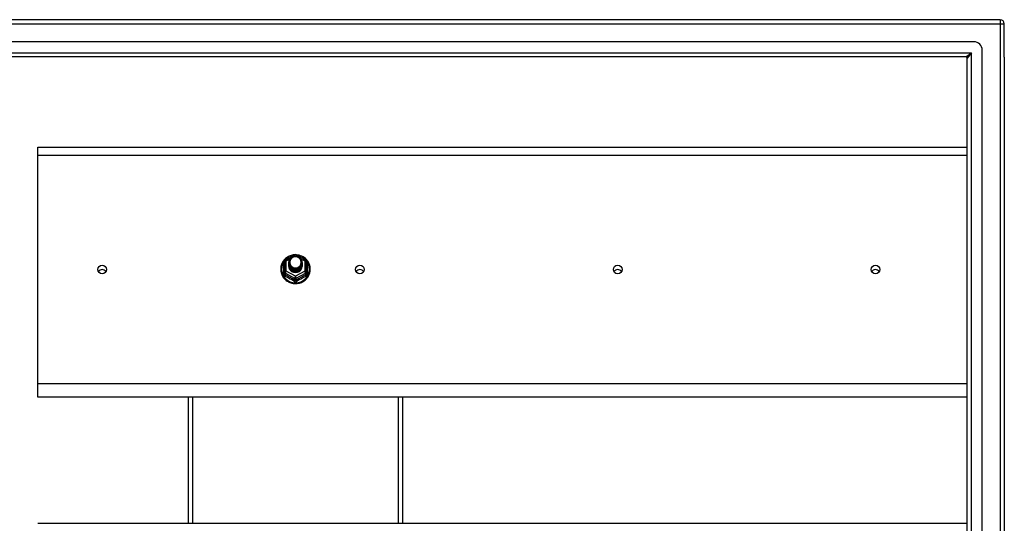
# Model space of a CAD drawing. Header units: inches. Extents: x 56.1 to 140.1, y 34.7 to 67.
# Tile 18 of 22: x 75.1 to 98.1, y 54.2 to 65.9. Entities that reach past the tile are written whole.
import ezdxf

# ---------------------------------------------------------------- set-up
doc = ezdxf.new("R2010")
doc.units = ezdxf.units.IN
doc.header["$MEASUREMENT"] = 0
doc.layers.add('Visible Edges(ANSI)', color=7, linetype='Continuous', lineweight=25)
doc.layers.add('Visible Tangent Edges(ANSI)', color=7, linetype='Continuous', lineweight=25)

msp = doc.modelspace()

# ---------------------------------------------------------------- linework, layer by layer
at = {"layer": 'Visible Edges(ANSI)'}
for p, q in [((97.964, 65.868), (56.162, 65.868)), ((98.063, 64.994), (98.063, 65.769)), ((97.354, 65.356), (56.771, 65.356)), ((97.551, 36.577), (97.551, 65.159)), ((97.166, 65.002), (56.96, 65.002)), ((97.197, 36.765), (97.197, 64.971)), ((98.063, 64.994), (98.063, 36.742)), ((75.563, 62.716), (75.563, 62.903)), ((75.563, 62.903), (97.197, 62.903)), ((75.563, 57.398), (75.563, 62.716)), ((81.329, 60.282), (81.544, 60.401)), ((81.582, 60.401), (81.797, 60.282)), ((81.309, 60.247), (81.309, 60.008)), ((81.409, 60.216), (81.409, 60.217)), ((81.409, 60.204), (81.409, 60.204)), ((81.409, 60.191), (81.409, 60.192)), ((81.409, 60.179), (81.409, 60.179)), ((81.409, 60.166), (81.409, 60.167)), ((81.409, 60.154), (81.409, 60.154)), ((81.409, 60.141), (81.409, 60.141)), ((81.716, 60.21), (81.716, 60.21)), ((81.716, 60.197), (81.716, 60.198)), ((81.716, 60.185), (81.716, 60.185)), ((81.716, 60.172), (81.716, 60.173)), ((81.716, 60.16), (81.716, 60.16)), ((81.716, 60.147), (81.716, 60.148)), ((81.817, 60.008), (81.817, 60.247)), ((81.309, 60.008), (81.309, 59.963)), ((81.545, 59.995), (81.543, 59.986)), ((81.817, 59.963), (81.817, 60.008)), ((75.563, 57.084), (75.563, 57.398)), ((97.197, 57.084), (75.563, 57.084)), ((79.063, 57.084), (79.063, 54.153)), ((84.063, 54.153), (84.063, 57.084)), ((75.563, 54.153), (97.197, 54.153))]:
    msp.add_line(p, q, dxfattribs=at)
at = {"layer": 'Visible Edges(ANSI)', "flags": 128}
for points in [[(81.537, 60.398), (81.512, 60.395), (81.488, 60.391), (81.463, 60.384), (81.44, 60.377), (81.417, 60.367), (81.395, 60.356), (81.373, 60.344), (81.353, 60.33), (81.334, 60.314), (81.316, 60.297), (81.299, 60.279), (81.283, 60.26), (81.269, 60.24), (81.257, 60.219), (81.246, 60.197), (81.237, 60.175), (81.23, 60.151), (81.224, 60.128), (81.22, 60.104), (81.218, 60.08), (81.218, 60.055), (81.219, 60.031), (81.223, 60.007), (81.228, 59.983), (81.235, 59.96), (81.243, 59.937), (81.254, 59.915), (81.266, 59.894), (81.279, 59.873), (81.294, 59.854), (81.311, 59.835), (81.328, 59.818), (81.347, 59.803), (81.367, 59.788), (81.389, 59.775), (81.411, 59.764), (81.433, 59.754), (81.457, 59.746), (81.481, 59.739), (81.505, 59.734), (81.53, 59.731), (81.555, 59.729), (81.58, 59.73), (81.605, 59.732), (81.629, 59.736), (81.654, 59.741), (81.677, 59.748), (81.701, 59.757), (81.723, 59.768), (81.745, 59.78), (81.765, 59.793), (81.785, 59.808), (81.804, 59.824), (81.821, 59.842), (81.837, 59.861), (81.851, 59.88), (81.864, 59.901), (81.876, 59.923), (81.885, 59.945), (81.893, 59.968), (81.9, 59.992), (81.904, 60.016), (81.907, 60.04), (81.908, 60.064)], [(81.43, 60.143), (81.414, 60.182), (81.409, 60.223), (81.417, 60.264), (81.437, 60.301), (81.467, 60.331), (81.505, 60.352), (81.547, 60.361), (81.591, 60.359), (81.632, 60.345), (81.668, 60.32), (81.695, 60.286), (81.712, 60.247), (81.716, 60.204), (81.708, 60.162), (81.688, 60.124), (81.658, 60.092), (81.621, 60.071), (81.578, 60.06), (81.535, 60.061), (81.493, 60.074), (81.458, 60.098), (81.43, 60.13), (81.414, 60.169), (81.409, 60.21)], [(81.447, 60.288), (81.446, 60.285), (81.444, 60.283), (81.443, 60.28), (81.442, 60.277), (81.441, 60.275), (81.44, 60.272), (81.439, 60.269), (81.438, 60.267), (81.438, 60.264), (81.437, 60.261), (81.436, 60.259), (81.436, 60.256), (81.435, 60.253), (81.434, 60.25), (81.434, 60.248), (81.434, 60.245), (81.433, 60.242), (81.433, 60.239), (81.433, 60.236), (81.433, 60.234), (81.433, 60.231), (81.433, 60.228), (81.433, 60.225), (81.433, 60.222)], [(81.449, 60.118), (81.472, 60.099), (81.498, 60.085), (81.526, 60.076), (81.556, 60.073), (81.586, 60.076), (81.615, 60.084), (81.642, 60.098), (81.665, 60.117), (81.684, 60.139), (81.697, 60.166), (81.705, 60.194), (81.707, 60.223), (81.702, 60.252), (81.692, 60.279), (81.675, 60.304), (81.654, 60.325), (81.629, 60.341), (81.601, 60.351), (81.571, 60.355), (81.541, 60.353), (81.512, 60.345), (81.486, 60.331), (81.464, 60.311), (81.447, 60.288)], [(81.908, 60.064), (81.906, 60.095), (81.902, 60.126), (81.894, 60.157), (81.884, 60.186), (81.871, 60.215), (81.855, 60.242), (81.836, 60.268), (81.816, 60.292), (81.793, 60.314), (81.768, 60.333), (81.741, 60.351), (81.712, 60.366), (81.683, 60.378), (81.652, 60.387), (81.621, 60.394), (81.589, 60.398)], [(81.409, 60.216), (81.409, 60.212), (81.41, 60.207), (81.41, 60.203), (81.41, 60.198), (81.411, 60.194), (81.412, 60.19), (81.413, 60.185), (81.414, 60.181), (81.415, 60.176), (81.416, 60.172), (81.418, 60.168), (81.419, 60.164), (81.421, 60.16), (81.423, 60.156), (81.425, 60.151), (81.427, 60.147), (81.43, 60.144), (81.432, 60.14), (81.434, 60.136), (81.437, 60.132), (81.44, 60.129), (81.443, 60.125), (81.446, 60.122), (81.449, 60.118)], [(81.409, 60.204), (81.411, 60.185), (81.414, 60.166), (81.421, 60.148), (81.43, 60.131), (81.441, 60.115), (81.454, 60.1), (81.469, 60.088), (81.486, 60.077), (81.504, 60.069), (81.523, 60.063), (81.543, 60.059), (81.563, 60.058), (81.583, 60.06), (81.603, 60.064), (81.622, 60.07), (81.64, 60.079), (81.656, 60.09), (81.671, 60.103), (81.685, 60.118), (81.696, 60.135), (81.705, 60.152), (81.711, 60.171), (81.715, 60.19), (81.716, 60.21)], [(81.716, 60.204), (81.716, 60.184), (81.712, 60.164), (81.706, 60.144), (81.698, 60.126), (81.687, 60.109), (81.674, 60.093), (81.658, 60.08), (81.641, 60.068), (81.623, 60.059), (81.603, 60.052), (81.583, 60.048), (81.563, 60.046), (81.542, 60.047), (81.522, 60.051), (81.503, 60.057), (81.484, 60.066), (81.467, 60.077), (81.452, 60.09), (81.439, 60.105), (81.428, 60.122), (81.419, 60.14), (81.413, 60.159), (81.41, 60.178), (81.409, 60.198)], [(81.409, 60.191), (81.411, 60.172), (81.414, 60.153), (81.421, 60.135), (81.43, 60.118), (81.441, 60.102), (81.454, 60.088), (81.469, 60.075), (81.486, 60.065), (81.504, 60.056), (81.523, 60.05), (81.543, 60.047), (81.563, 60.046), (81.583, 60.047), (81.603, 60.051), (81.622, 60.058), (81.64, 60.067), (81.656, 60.078), (81.671, 60.091), (81.685, 60.106), (81.696, 60.122), (81.705, 60.14), (81.711, 60.159), (81.715, 60.178), (81.716, 60.197)], [(81.716, 60.191), (81.716, 60.171), (81.712, 60.151), (81.706, 60.132), (81.698, 60.114), (81.687, 60.096), (81.674, 60.081), (81.658, 60.067), (81.641, 60.056), (81.623, 60.046), (81.603, 60.04), (81.583, 60.035), (81.563, 60.034), (81.542, 60.035), (81.522, 60.039), (81.503, 60.045), (81.484, 60.054), (81.467, 60.065), (81.452, 60.078), (81.439, 60.093), (81.428, 60.109), (81.419, 60.127), (81.413, 60.146), (81.41, 60.165), (81.409, 60.185)], [(81.409, 60.179), (81.411, 60.16), (81.414, 60.141), (81.421, 60.123), (81.43, 60.105), (81.441, 60.09), (81.454, 60.075), (81.469, 60.063), (81.486, 60.052), (81.504, 60.044), (81.523, 60.038), (81.543, 60.034), (81.563, 60.033), (81.583, 60.035), (81.603, 60.039), (81.622, 60.045), (81.64, 60.054), (81.656, 60.065), (81.671, 60.078), (81.685, 60.093), (81.696, 60.11), (81.705, 60.127), (81.711, 60.146), (81.715, 60.165), (81.716, 60.185)], [(81.716, 60.179), (81.716, 60.159), (81.712, 60.139), (81.706, 60.119), (81.698, 60.101), (81.687, 60.084), (81.674, 60.068), (81.658, 60.055), (81.641, 60.043), (81.623, 60.034), (81.603, 60.027), (81.583, 60.023), (81.563, 60.021), (81.542, 60.022), (81.522, 60.026), (81.503, 60.032), (81.484, 60.041), (81.467, 60.052), (81.452, 60.065), (81.439, 60.08), (81.428, 60.097), (81.419, 60.115), (81.413, 60.134), (81.41, 60.153), (81.409, 60.173)], [(81.409, 60.166), (81.411, 60.147), (81.414, 60.128), (81.421, 60.11), (81.43, 60.093), (81.441, 60.077), (81.454, 60.063), (81.469, 60.05), (81.486, 60.04), (81.504, 60.031), (81.523, 60.025), (81.543, 60.022), (81.563, 60.021), (81.583, 60.022), (81.603, 60.026), (81.622, 60.033), (81.64, 60.042), (81.656, 60.053), (81.671, 60.066), (81.685, 60.081), (81.696, 60.097), (81.705, 60.115), (81.711, 60.133), (81.715, 60.153), (81.716, 60.172)], [(81.716, 60.166), (81.716, 60.146), (81.712, 60.126), (81.706, 60.107), (81.698, 60.088), (81.687, 60.071), (81.674, 60.056), (81.658, 60.042), (81.641, 60.031), (81.623, 60.021), (81.603, 60.014), (81.583, 60.01), (81.563, 60.009), (81.542, 60.01), (81.522, 60.013), (81.503, 60.02), (81.484, 60.029), (81.467, 60.04), (81.452, 60.053), (81.439, 60.068), (81.428, 60.084), (81.419, 60.102), (81.413, 60.121), (81.41, 60.14), (81.409, 60.16)], [(81.409, 60.154), (81.411, 60.134), (81.414, 60.116), (81.421, 60.098), (81.43, 60.08), (81.441, 60.065), (81.454, 60.05), (81.469, 60.038), (81.486, 60.027), (81.504, 60.019), (81.523, 60.013), (81.543, 60.009), (81.563, 60.008), (81.583, 60.01), (81.603, 60.014), (81.622, 60.02), (81.64, 60.029), (81.656, 60.04), (81.671, 60.053), (81.685, 60.068), (81.696, 60.085), (81.705, 60.102), (81.711, 60.121), (81.715, 60.14), (81.716, 60.16)], [(81.716, 60.154), (81.716, 60.134), (81.712, 60.114), (81.706, 60.094), (81.698, 60.076), (81.687, 60.059), (81.674, 60.043), (81.658, 60.03), (81.641, 60.018), (81.623, 60.009), (81.603, 60.002), (81.583, 59.998), (81.563, 59.996), (81.542, 59.997), (81.522, 60.001), (81.503, 60.007), (81.484, 60.016), (81.467, 60.027), (81.452, 60.04), (81.439, 60.055), (81.428, 60.072), (81.419, 60.09), (81.413, 60.108), (81.41, 60.128), (81.409, 60.148)], [(81.409, 60.141), (81.411, 60.122), (81.414, 60.103), (81.421, 60.085), (81.43, 60.068), (81.441, 60.052), (81.454, 60.038), (81.469, 60.025), (81.486, 60.015), (81.504, 60.006), (81.523, 60), (81.543, 59.997), (81.563, 59.996), (81.583, 59.997), (81.603, 60.001), (81.622, 60.008), (81.64, 60.017), (81.656, 60.028), (81.671, 60.041), (81.685, 60.056), (81.696, 60.072), (81.705, 60.09), (81.711, 60.108), (81.715, 60.128), (81.716, 60.147)], [(81.543, 59.986), (81.535, 59.988), (81.527, 59.989), (81.519, 59.991), (81.511, 59.994), (81.504, 59.997), (81.496, 60), (81.489, 60.004), (81.482, 60.008), (81.475, 60.012), (81.469, 60.017), (81.462, 60.022), (81.456, 60.028), (81.451, 60.033), (81.445, 60.039), (81.44, 60.046), (81.436, 60.052), (81.431, 60.059), (81.427, 60.066), (81.424, 60.073), (81.421, 60.08), (81.418, 60.088), (81.416, 60.095), (81.414, 60.103), (81.413, 60.111)], [(81.447, 60.157), (81.447, 60.157), (81.446, 60.156), (81.445, 60.156), (81.444, 60.155), (81.444, 60.154), (81.443, 60.154), (81.442, 60.153), (81.442, 60.153), (81.441, 60.152), (81.44, 60.151), (81.439, 60.151), (81.439, 60.15), (81.438, 60.15), (81.437, 60.149), (81.437, 60.148), (81.436, 60.148), (81.435, 60.147), (81.434, 60.147), (81.434, 60.146), (81.433, 60.145), (81.432, 60.145), (81.432, 60.144), (81.431, 60.144), (81.43, 60.143)], [(81.433, 60.222), (81.433, 60.22), (81.433, 60.217), (81.433, 60.214), (81.433, 60.211), (81.433, 60.208), (81.433, 60.206), (81.433, 60.203), (81.434, 60.2), (81.434, 60.197), (81.435, 60.195), (81.435, 60.192), (81.436, 60.189), (81.436, 60.186), (81.437, 60.184), (81.438, 60.181), (81.439, 60.178), (81.439, 60.175), (81.44, 60.173), (81.441, 60.17), (81.442, 60.168), (81.444, 60.165), (81.445, 60.162), (81.446, 60.16), (81.447, 60.157)]]:
    msp.add_lwpolyline(points, dxfattribs=at)
at = {"layer": 'Visible Edges(ANSI)'}
for centre, radius, start, end in [((97.964, 65.769), 0.099, 0, 90), ((97.354, 65.159), 0.197, 0, 90), ((97.166, 64.971), 0.031, 0, 90), ((81.348, 60.247), 0.0394, 119.1745, 180), ((81.563, 60.367), 0.0394, 60.8255, 119.1745), ((81.777, 60.247), 0.0394, 0, 60.8255)]:
    msp.add_arc(centre, radius, start, end, dxfattribs=at)
for centre, major_axis, start_param, end_param in [((81.563, 60.223), (0.134, 0), 3.671471, 8.899926), ((77.063, 59.957), (-0.101, 0), 3.68386, 5.740918), ((81.563, 60.138), (-0.158, 0), 6.032414, 9.675269), ((81.563, 60.218), (0.154, 0), 3.669461, 3.875388), ((83.063, 59.957), (-0.101, 0), 3.68386, 5.740918), ((89.063, 59.957), (-0.101, 0), 3.68386, 5.740918), ((95.063, 59.957), (-0.101, 0), 3.68386, 5.740918)]:
    msp.add_ellipse(centre, major_axis=major_axis, ratio=0.966998, start_param=start_param, end_param=end_param, dxfattribs=at)
for centre in [(77.063, 60.057), (83.063, 60.057), (89.063, 60.057), (95.063, 60.057)]:
    msp.add_ellipse(centre, major_axis=(-0.101, 0), ratio=0.966998, dxfattribs=at)
at = {"layer": 'Visible Tangent Edges(ANSI)'}
for p, q in [((97.964, 65.868), (97.964, 65.769)), ((56.162, 65.769), (97.964, 65.769)), ((97.964, 65.769), (97.964, 35.967)), ((97.964, 65.769), (98.063, 65.769)), ((56.83, 65.101), (97.296, 65.101)), ((97.166, 65.002), (97.296, 65.101)), ((97.296, 65.101), (97.197, 64.971)), ((97.296, 36.635), (97.296, 65.101)), ((75.563, 62.716), (97.197, 62.716)), ((81.348, 60.257), (81.446, 60.312)), ((81.531, 60.359), (81.563, 60.377)), ((81.563, 60.377), (81.597, 60.358)), ((81.673, 60.316), (81.777, 60.257)), ((81.285, 59.96), (81.285, 60.187)), ((81.348, 60.018), (81.348, 60.257)), ((81.777, 60.257), (81.777, 60.018)), ((81.841, 60.187), (81.841, 59.96)), ((81.329, 59.975), (81.543, 59.855)), ((81.329, 59.93), (81.329, 59.975)), ((81.563, 59.898), (81.348, 60.018)), ((81.543, 59.855), (81.543, 59.81)), ((81.777, 60.018), (81.563, 59.898)), ((81.582, 59.855), (81.797, 59.975)), ((81.582, 59.81), (81.582, 59.855)), ((81.797, 59.975), (81.797, 59.93)), ((97.197, 57.398), (75.563, 57.398)), ((79.162, 57.084), (79.162, 54.153)), ((83.964, 54.153), (83.964, 57.084))]:
    msp.add_line(p, q, dxfattribs=at)
at = {"layer": 'Visible Tangent Edges(ANSI)', "flags": 128}
for points in [[(81.309, 60.24), (81.307, 60.238), (81.305, 60.236), (81.303, 60.234), (81.302, 60.232), (81.3, 60.23), (81.299, 60.228), (81.297, 60.226), (81.296, 60.224), (81.294, 60.222), (81.293, 60.22), (81.292, 60.218), (81.291, 60.215), (81.29, 60.213), (81.289, 60.211), (81.288, 60.208), (81.287, 60.206), (81.287, 60.204), (81.286, 60.201), (81.286, 60.199), (81.285, 60.197), (81.285, 60.194), (81.285, 60.192), (81.285, 60.189), (81.285, 60.187)], [(81.841, 60.187), (81.841, 60.189), (81.841, 60.192), (81.841, 60.194), (81.84, 60.197), (81.84, 60.199), (81.839, 60.201), (81.839, 60.204), (81.838, 60.206), (81.837, 60.208), (81.837, 60.211), (81.836, 60.213), (81.835, 60.215), (81.834, 60.218), (81.832, 60.22), (81.831, 60.222), (81.83, 60.224), (81.828, 60.226), (81.827, 60.228), (81.825, 60.23), (81.824, 60.232), (81.822, 60.234), (81.82, 60.236), (81.819, 60.238), (81.817, 60.24)], [(81.285, 59.96), (81.285, 59.957), (81.285, 59.953), (81.285, 59.95), (81.286, 59.947), (81.286, 59.944), (81.287, 59.941), (81.288, 59.937), (81.289, 59.934), (81.29, 59.931), (81.292, 59.929), (81.293, 59.926), (81.295, 59.923), (81.296, 59.92), (81.298, 59.918), (81.3, 59.915), (81.302, 59.913), (81.304, 59.91), (81.307, 59.908), (81.309, 59.906), (81.311, 59.904), (81.314, 59.902), (81.317, 59.9), (81.319, 59.899), (81.322, 59.897)], [(81.329, 59.93), (81.327, 59.931), (81.326, 59.931), (81.324, 59.932), (81.323, 59.933), (81.322, 59.934), (81.32, 59.935), (81.319, 59.936), (81.318, 59.937), (81.317, 59.939), (81.316, 59.94), (81.315, 59.941), (81.314, 59.943), (81.313, 59.944), (81.313, 59.946), (81.312, 59.947), (81.311, 59.949), (81.311, 59.951), (81.31, 59.952), (81.31, 59.954), (81.309, 59.956), (81.309, 59.958), (81.309, 59.959), (81.309, 59.961), (81.309, 59.963)], [(81.817, 59.963), (81.817, 59.961), (81.817, 59.959), (81.816, 59.958), (81.816, 59.956), (81.816, 59.954), (81.815, 59.952), (81.815, 59.951), (81.814, 59.949), (81.814, 59.947), (81.813, 59.946), (81.812, 59.944), (81.811, 59.943), (81.811, 59.941), (81.81, 59.94), (81.809, 59.939), (81.807, 59.937), (81.806, 59.936), (81.805, 59.935), (81.804, 59.934), (81.803, 59.933), (81.801, 59.932), (81.8, 59.931), (81.798, 59.931), (81.797, 59.93)], [(81.804, 59.897), (81.806, 59.899), (81.809, 59.9), (81.812, 59.902), (81.814, 59.904), (81.817, 59.906), (81.819, 59.908), (81.821, 59.91), (81.823, 59.913), (81.825, 59.915), (81.827, 59.918), (81.829, 59.92), (81.831, 59.923), (81.833, 59.926), (81.834, 59.929), (81.835, 59.931), (81.836, 59.934), (81.838, 59.937), (81.838, 59.941), (81.839, 59.944), (81.84, 59.947), (81.84, 59.95), (81.841, 59.953), (81.841, 59.957), (81.841, 59.96)], [(81.525, 59.784), (81.528, 59.782), (81.531, 59.781), (81.534, 59.779), (81.537, 59.778), (81.54, 59.777), (81.543, 59.776), (81.547, 59.775), (81.55, 59.774), (81.553, 59.774), (81.556, 59.773), (81.56, 59.773), (81.563, 59.773), (81.566, 59.773), (81.569, 59.773), (81.573, 59.774), (81.576, 59.774), (81.579, 59.775), (81.582, 59.776), (81.585, 59.777), (81.588, 59.778), (81.591, 59.779), (81.594, 59.781), (81.597, 59.782), (81.6, 59.784)], [(81.582, 59.81), (81.581, 59.809), (81.579, 59.808), (81.578, 59.807), (81.576, 59.807), (81.575, 59.806), (81.573, 59.806), (81.571, 59.805), (81.57, 59.805), (81.568, 59.804), (81.566, 59.804), (81.565, 59.804), (81.563, 59.804), (81.561, 59.804), (81.559, 59.804), (81.558, 59.804), (81.556, 59.805), (81.554, 59.805), (81.553, 59.806), (81.551, 59.806), (81.549, 59.807), (81.548, 59.807), (81.546, 59.808), (81.545, 59.809), (81.543, 59.81)]]:
    msp.add_lwpolyline(points, dxfattribs=at)
at = {"layer": 'Visible Tangent Edges(ANSI)'}
for centre, major_axis, ratio, start_param, end_param in [((81.563, 60.07), (0.331, 0), 0.966998, 1.708073, 7.716705), ((81.348, 60.247), (-0.0192, 0.0344), 0.127392, 4.936728, 6.283185), ((81.563, 60.367), (-0.0192, 0.0344), 0.127392, 4.936728, 6.283185), ((81.563, 60.367), (0.0192, 0.0344), 0.127392, 0, 1.346458), ((81.777, 60.247), (0.0192, 0.0344), 0.127392, 0, 1.346458), ((81.269, 60.202), (0.0394, 0), 0.420933, 5.107073, 6.283185), ((81.348, 60.247), (-0.0394, 0), 0.254784, 4.712389, 6.283185), ((81.777, 60.247), (0.0394, 0), 0.254784, 0, 1.570796), ((81.856, 60.202), (-0.0394, 0), 0.420933, 0, 1.176113), ((81.269, 59.963), (0.0394, 0), 0.080687, 5.107073, 6.283185), ((81.348, 60.008), (-0.0394, 0), 0.254784, 4.712389, 6.283185), ((81.348, 60.008), (-0.0394, 0), 0.966998, 0, 1.047198), ((81.309, 59.897), (0.0178, 0.0351), 0.295528, 4.874003, 6.050115), ((81.424, 59.673), (0.573, -0.342), 0.220649, 1.524932, 1.878631), ((81.348, 60.008), (-0.0192, -0.0344), 0.127392, 4.48805, 6.058847), ((81.436, 59.693), (-0.605, 0.361), 0.220649, 4.666525, 5.020223), ((81.563, 59.888), (-0.0192, -0.0344), 0.127392, 4.48805, 6.058847), ((81.563, 59.888), (0.0394, 0), 0.966998, 4.18879, 5.235988), ((81.563, 59.888), (0.0192, -0.0344), 0.127392, 0.224339, 1.795135), ((81.69, 59.693), (-0.605, -0.361), 0.220649, 4.404555, 4.758253), ((81.702, 59.673), (0.573, 0.342), 0.220649, 1.262962, 1.61666), ((81.777, 60.008), (0.0394, 0), 0.254784, 0, 1.570796), ((81.777, 60.008), (0.0192, -0.0344), 0.127392, 0.224339, 1.795135), ((81.817, 59.897), (-0.0178, 0.0351), 0.295528, 0.23307, 1.409183), ((81.777, 60.008), (0.0394, 0), 0.966998, 5.235988, 6.283185), ((81.856, 59.963), (-0.0394, 0), 0.080687, 0, 1.176113), ((81.523, 59.777), (0.0205, 0.0336), 0.044718, 0.222707, 1.398819), ((81.602, 59.777), (-0.0205, 0.0336), 0.044718, 4.884366, 6.060479)]:
    msp.add_ellipse(centre, major_axis=major_axis, ratio=ratio, start_param=start_param, end_param=end_param, dxfattribs=at)

doc.saveas('drawing.dxf')
